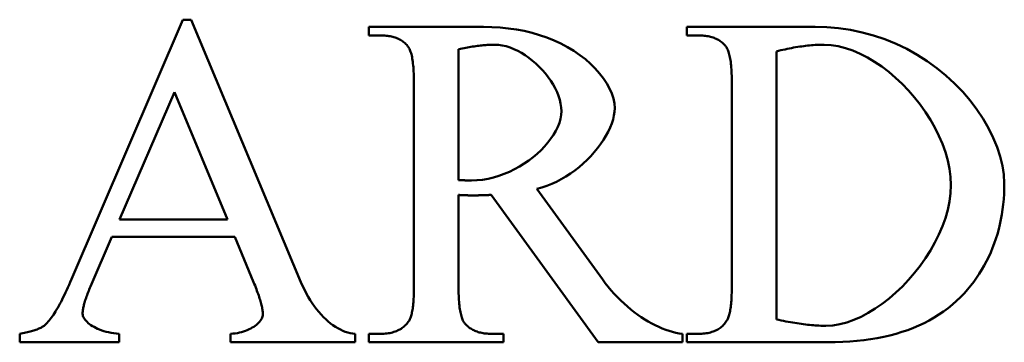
# Model space of a CAD drawing. Header units: millimetres. Extents: x 163 to 2699, y 224 to 730.
# Tile 44 of 168: x 245.87 to 250.55, y 451.15 to 452.68. Entities that reach past the tile are written whole.
import ezdxf

# ---------------------------------------------------------------- set-up
doc = ezdxf.new("R2010")
doc.units = ezdxf.units.MM
doc.layers.add('可見 (ISO)', color=7, linetype='Continuous', lineweight=50)

msp = doc.modelspace()

# ---------------------------------------------------------------- linework, layer by layer
at = {"layer": '可見 (ISO)'}
for p, q in [((246.1124, 451.4461), (246.6418, 452.6802)), ((246.6418, 452.6802), (246.6811, 452.6802)), ((246.6811, 452.6802), (247.2031, 451.4327)), ((247.5254, 452.6459), (248.0708, 452.6459)), ((247.5254, 452.6055), (247.5254, 452.6459)), ((249.0365, 452.6459), (249.6467, 452.6459)), ((249.0365, 452.6055), (249.0365, 452.6459)), ((247.5818, 452.6055), (247.5254, 452.6055)), ((249.0928, 452.6055), (249.0365, 452.6055)), ((247.9519, 452.5405), (247.9519, 451.9167)), ((249.4629, 452.5295), (249.4629, 451.255)), ((247.7399, 451.4118), (247.7399, 452.38)), ((249.2509, 451.4118), (249.2509, 452.38)), ((246.6014, 452.3358), (246.3404, 451.7292)), ((246.8539, 451.7292), (246.6014, 452.3358)), ((248.3244, 451.8763), (248.6357, 451.4461)), ((247.9519, 451.8469), (247.9519, 451.4118)), ((248.6161, 451.1459), (248.1075, 451.8469)), ((246.3404, 451.7292), (246.8539, 451.7292)), ((246.3048, 451.6471), (246.2031, 451.4118)), ((246.8882, 451.6471), (246.3048, 451.6471)), ((246.9776, 451.4327), (246.8882, 451.6471)), ((245.8661, 451.1459), (245.8661, 451.1863)), ((246.3392, 451.1863), (246.3392, 451.1459)), ((246.8686, 451.1459), (246.8686, 451.1863)), ((247.4605, 451.1863), (247.4605, 451.1459)), ((247.5254, 451.1863), (247.5818, 451.1863)), ((247.5254, 451.1459), (247.5254, 451.1863)), ((248.1075, 451.1863), (248.1664, 451.1863)), ((248.1664, 451.1863), (248.1664, 451.1459)), ((249.0168, 451.1863), (249.0168, 451.1459)), ((249.0365, 451.1863), (249.0928, 451.1863)), ((249.0365, 451.1459), (249.0365, 451.1863)), ((246.3392, 451.1459), (245.8661, 451.1459)), ((247.4605, 451.1459), (246.8686, 451.1459)), ((248.1664, 451.1459), (247.5254, 451.1459)), ((249.0168, 451.1459), (248.6161, 451.1459)), ((249.7068, 451.1459), (249.0365, 451.1459))]:
    msp.add_line(p, q, dxfattribs=at)
at = {"layer": '可見 (ISO)', "flags": 128}
for points in [[(248.0708, 452.6459), (248.1105, 452.6452), (248.1498, 452.6429), (248.1887, 452.639), (248.227, 452.6336), (248.2646, 452.6264), (248.3015, 452.6176), (248.3375, 452.6072), (248.3725, 452.5951), (248.4063, 452.5815), (248.439, 452.5663), (248.4703, 452.5496), (248.5001, 452.5315), (248.5283, 452.5122), (248.5548, 452.4917), (248.5794, 452.4702), (248.602, 452.4478), (248.6225, 452.4246), (248.6407, 452.401), (248.6565, 452.377), (248.6698, 452.3528), (248.6804, 452.3288), (248.6882, 452.3051), (248.6929, 452.2821), (248.6945, 452.2599)], [(249.6467, 452.6459), (249.7028, 452.6443), (249.7589, 452.6394), (249.8149, 452.6312), (249.8703, 452.6197), (249.925, 452.6049), (249.9788, 452.5868), (250.0315, 452.5655), (250.0827, 452.5411), (250.1323, 452.5137), (250.18, 452.4834), (250.2257, 452.4504), (250.2691, 452.4149), (250.3101, 452.3771), (250.3484, 452.3374), (250.3839, 452.2958), (250.4163, 452.2529), (250.4455, 452.2088), (250.4713, 452.164), (250.4936, 452.1189), (250.5122, 452.0738), (250.5269, 452.0292), (250.5376, 451.9856), (250.5441, 451.9434), (250.5463, 451.9032)], [(247.7092, 452.5564), (247.7056, 452.5604), (247.7018, 452.5643), (247.6979, 452.5679), (247.6938, 452.5714), (247.6896, 452.5747), (247.6852, 452.5779), (247.6807, 452.5809), (247.676, 452.5837), (247.6712, 452.5863), (247.6663, 452.5888), (247.6612, 452.5911), (247.6559, 452.5932), (247.6506, 452.5952), (247.645, 452.5969), (247.6394, 452.5986), (247.6335, 452.6), (247.6276, 452.6013), (247.6215, 452.6024), (247.6152, 452.6033), (247.6088, 452.6041), (247.6023, 452.6047), (247.5956, 452.6051), (247.5888, 452.6054), (247.5818, 452.6055)], [(249.2203, 452.5564), (249.2166, 452.5604), (249.2128, 452.5643), (249.2089, 452.5679), (249.2048, 452.5714), (249.2006, 452.5747), (249.1962, 452.5779), (249.1917, 452.5809), (249.1871, 452.5837), (249.1822, 452.5863), (249.1773, 452.5888), (249.1722, 452.5911), (249.167, 452.5932), (249.1616, 452.5952), (249.1561, 452.5969), (249.1504, 452.5986), (249.1446, 452.6), (249.1386, 452.6013), (249.1325, 452.6024), (249.1263, 452.6033), (249.1199, 452.6041), (249.1133, 452.6047), (249.1066, 452.6051), (249.0998, 452.6054), (249.0928, 452.6055)], [(247.7399, 452.38), (247.7398, 452.3916), (247.7397, 452.4029), (247.7394, 452.4138), (247.739, 452.4244), (247.7386, 452.4345), (247.738, 452.4443), (247.7373, 452.4537), (247.7365, 452.4628), (247.7356, 452.4714), (247.7346, 452.4797), (247.7334, 452.4876), (247.7322, 452.4952), (247.7309, 452.5023), (247.7295, 452.5091), (247.7279, 452.5155), (247.7263, 452.5216), (247.7245, 452.5272), (247.7227, 452.5325), (247.7207, 452.5375), (247.7186, 452.542), (247.7164, 452.5462), (247.7141, 452.55), (247.7117, 452.5534), (247.7092, 452.5564)], [(248.1235, 452.5613), (248.1181, 452.5613), (248.1125, 452.5612), (248.1068, 452.561), (248.101, 452.5608), (248.095, 452.5604), (248.0888, 452.56), (248.0825, 452.5596), (248.0761, 452.559), (248.0695, 452.5584), (248.0627, 452.5577), (248.0558, 452.557), (248.0487, 452.5561), (248.0415, 452.5552), (248.0341, 452.5542), (248.0266, 452.5532), (248.0189, 452.5521), (248.0111, 452.5509), (248.0031, 452.5496), (247.9949, 452.5483), (247.9866, 452.5469), (247.9782, 452.5454), (247.9696, 452.5438), (247.9608, 452.5422), (247.9519, 452.5405)], [(248.4409, 452.2452), (248.44, 452.2629), (248.4374, 452.281), (248.4331, 452.2992), (248.4273, 452.3175), (248.4201, 452.3358), (248.4114, 452.354), (248.4015, 452.372), (248.3904, 452.3898), (248.3782, 452.4071), (248.365, 452.424), (248.3509, 452.4404), (248.3359, 452.4561), (248.3202, 452.4711), (248.3038, 452.4852), (248.2869, 452.4985), (248.2695, 452.5107), (248.2517, 452.5218), (248.2335, 452.5318), (248.2152, 452.5404), (248.1968, 452.5477), (248.1783, 452.5535), (248.1598, 452.5578), (248.1415, 452.5604), (248.1235, 452.5613)], [(249.2509, 452.38), (249.2509, 452.3915), (249.2507, 452.4027), (249.2504, 452.4136), (249.2501, 452.424), (249.2496, 452.4341), (249.249, 452.4438), (249.2483, 452.4532), (249.2475, 452.4622), (249.2466, 452.4708), (249.2456, 452.4791), (249.2445, 452.487), (249.2433, 452.4945), (249.2419, 452.5017), (249.2405, 452.5085), (249.2389, 452.515), (249.2373, 452.521), (249.2355, 452.5267), (249.2337, 452.5321), (249.2317, 452.5371), (249.2296, 452.5417), (249.2275, 452.5459), (249.2252, 452.5498), (249.2228, 452.5533), (249.2203, 452.5564)], [(249.6896, 452.5613), (249.6813, 452.5613), (249.6729, 452.5611), (249.6644, 452.5608), (249.6558, 452.5605), (249.6471, 452.56), (249.6382, 452.5593), (249.6293, 452.5586), (249.6203, 452.5578), (249.6112, 452.5569), (249.602, 452.5558), (249.5927, 452.5546), (249.5833, 452.5534), (249.5738, 452.552), (249.5642, 452.5505), (249.5545, 452.5489), (249.5448, 452.5472), (249.5349, 452.5453), (249.5249, 452.5434), (249.5148, 452.5414), (249.5046, 452.5392), (249.4943, 452.5369), (249.484, 452.5346), (249.4735, 452.5321), (249.4629, 452.5295)], [(250.2926, 451.8934), (250.2909, 451.9324), (250.2858, 451.9717), (250.2775, 452.0112), (250.2663, 452.0506), (250.2523, 452.0898), (250.2356, 452.1286), (250.2165, 452.1669), (250.1951, 452.2044), (250.1716, 452.241), (250.1462, 452.2766), (250.1191, 452.3108), (250.0904, 452.3437), (250.0603, 452.3749), (250.029, 452.4043), (249.9967, 452.4318), (249.9636, 452.4571), (249.9298, 452.4801), (249.8955, 452.5006), (249.8609, 452.5184), (249.8262, 452.5334), (249.7915, 452.5454), (249.7571, 452.5541), (249.7231, 452.5595), (249.6896, 452.5613)], [(248.0132, 451.9155), (248.0397, 451.9165), (248.0661, 451.9193), (248.0924, 451.9238), (248.1185, 451.93), (248.1442, 451.9377), (248.1694, 451.9468), (248.1942, 451.9574), (248.2183, 451.9691), (248.2417, 451.982), (248.2642, 451.9959), (248.2859, 452.0108), (248.3065, 452.0266), (248.3261, 452.043), (248.3444, 452.0602), (248.3614, 452.0778), (248.3771, 452.096), (248.3913, 452.1144), (248.4039, 452.1332), (248.4148, 452.152), (248.4239, 452.171), (248.4312, 452.1898), (248.4365, 452.2086), (248.4398, 452.227), (248.4409, 452.2452)], [(248.6945, 452.2599), (248.6936, 452.2422), (248.6909, 452.224), (248.6864, 452.2053), (248.6803, 452.1863), (248.6726, 452.1669), (248.6634, 452.1474), (248.6528, 452.1277), (248.6408, 452.1081), (248.6275, 452.0886), (248.613, 452.0693), (248.5974, 452.0504), (248.5807, 452.0318), (248.563, 452.0137), (248.5445, 451.9962), (248.525, 451.9795), (248.5048, 451.9635), (248.4839, 451.9484), (248.4624, 451.9343), (248.4403, 451.9213), (248.4178, 451.9096), (248.3949, 451.8991), (248.3716, 451.8899), (248.3481, 451.8823), (248.3244, 451.8763)], [(247.9519, 451.9167), (247.9545, 451.9167), (247.9573, 451.9167), (247.9601, 451.9167), (247.963, 451.9166), (247.9659, 451.9166), (247.9689, 451.9165), (247.9719, 451.9165), (247.9749, 451.9164), (247.9779, 451.9163), (247.9808, 451.9163), (247.9838, 451.9162), (247.9867, 451.9161), (247.9895, 451.916), (247.9923, 451.916), (247.995, 451.9159), (247.9976, 451.9158), (248, 451.9158), (248.0024, 451.9157), (248.0046, 451.9156), (248.0067, 451.9156), (248.0086, 451.9156), (248.0103, 451.9155), (248.0118, 451.9155), (248.0132, 451.9155)], [(249.6982, 451.2243), (249.7306, 451.2262), (249.7637, 451.2316), (249.7973, 451.2404), (249.8312, 451.2524), (249.8652, 451.2675), (249.8991, 451.2854), (249.9329, 451.3061), (249.9661, 451.3292), (249.9988, 451.3546), (250.0307, 451.3822), (250.0617, 451.4117), (250.0914, 451.4431), (250.1199, 451.476), (250.1468, 451.5104), (250.1721, 451.546), (250.1954, 451.5827), (250.2167, 451.6203), (250.2357, 451.6586), (250.2523, 451.6975), (250.2663, 451.7367), (250.2775, 451.776), (250.2858, 451.8154), (250.2909, 451.8546), (250.2926, 451.8934)], [(250.5463, 451.9032), (250.5459, 451.8774), (250.5449, 451.8519), (250.5433, 451.8267), (250.541, 451.8019), (250.538, 451.7775), (250.5344, 451.7534), (250.5301, 451.7296), (250.5252, 451.7062), (250.5195, 451.6832), (250.5133, 451.6605), (250.5064, 451.6382), (250.4988, 451.6162), (250.4905, 451.5946), (250.4816, 451.5733), (250.4721, 451.5524), (250.4618, 451.5318), (250.451, 451.5116), (250.4394, 451.4917), (250.4272, 451.4722), (250.4143, 451.4531), (250.4008, 451.4342), (250.3866, 451.4158), (250.3718, 451.3977), (250.3563, 451.38)], [(248.0168, 451.8444), (248.0149, 451.8444), (248.0128, 451.8445), (248.0105, 451.8445), (248.0081, 451.8445), (248.0056, 451.8446), (248.0029, 451.8446), (248.0001, 451.8447), (247.9973, 451.8448), (247.9944, 451.8449), (247.9914, 451.845), (247.9883, 451.8451), (247.9853, 451.8452), (247.9822, 451.8453), (247.9792, 451.8454), (247.9761, 451.8456), (247.9731, 451.8457), (247.9701, 451.8458), (247.9672, 451.846), (247.9644, 451.8461), (247.9616, 451.8463), (247.959, 451.8464), (247.9565, 451.8466), (247.9541, 451.8467), (247.9519, 451.8469)], [(248.1075, 451.8469), (248.1029, 451.8467), (248.0983, 451.8465), (248.0938, 451.8463), (248.0894, 451.8461), (248.085, 451.846), (248.0807, 451.8458), (248.0765, 451.8457), (248.0724, 451.8455), (248.0684, 451.8454), (248.0644, 451.8453), (248.0605, 451.8451), (248.0567, 451.845), (248.0529, 451.8449), (248.0493, 451.8449), (248.0457, 451.8448), (248.0422, 451.8447), (248.0387, 451.8446), (248.0354, 451.8446), (248.0321, 451.8445), (248.0289, 451.8445), (248.0258, 451.8445), (248.0227, 451.8444), (248.0197, 451.8444), (248.0168, 451.8444)], [(245.9874, 451.2292), (245.9922, 451.2339), (245.9969, 451.239), (246.0017, 451.2444), (246.0066, 451.2502), (246.0115, 451.2564), (246.0164, 451.263), (246.0214, 451.27), (246.0264, 451.2773), (246.0314, 451.285), (246.0365, 451.2931), (246.0417, 451.3016), (246.0469, 451.3104), (246.0521, 451.3196), (246.0574, 451.3293), (246.0627, 451.3392), (246.068, 451.3496), (246.0734, 451.3603), (246.0789, 451.3715), (246.0844, 451.383), (246.0899, 451.3948), (246.0955, 451.4071), (246.1011, 451.4197), (246.1067, 451.4327), (246.1124, 451.4461)], [(246.2031, 451.4118), (246.2, 451.4046), (246.1971, 451.3974), (246.1942, 451.3905), (246.1915, 451.3837), (246.1889, 451.377), (246.1865, 451.3705), (246.1842, 451.3642), (246.182, 451.358), (246.18, 451.352), (246.1781, 451.3462), (246.1763, 451.3405), (246.1746, 451.3349), (246.1731, 451.3295), (246.1717, 451.3243), (246.1705, 451.3192), (246.1694, 451.3143), (246.1684, 451.3096), (246.1675, 451.305), (246.1668, 451.3005), (246.1662, 451.2963), (246.1657, 451.2921), (246.1654, 451.2882), (246.1652, 451.2844), (246.1651, 451.2807)], [(247.0217, 451.2782), (247.0217, 451.2824), (247.0214, 451.2868), (247.0211, 451.2914), (247.0205, 451.2962), (247.0198, 451.3011), (247.019, 451.3063), (247.018, 451.3116), (247.0168, 451.3172), (247.0155, 451.3229), (247.0141, 451.3289), (247.0125, 451.335), (247.0107, 451.3414), (247.0088, 451.3479), (247.0067, 451.3546), (247.0045, 451.3615), (247.0021, 451.3687), (246.9996, 451.376), (246.9969, 451.3835), (246.9941, 451.3912), (246.9911, 451.3991), (246.988, 451.4072), (246.9847, 451.4155), (246.9812, 451.424), (246.9776, 451.4327)], [(247.2031, 451.4327), (247.2111, 451.4141), (247.2196, 451.3963), (247.2284, 451.3791), (247.2375, 451.3625), (247.247, 451.3466), (247.2568, 451.3314), (247.2669, 451.317), (247.2772, 451.3032), (247.2878, 451.2901), (247.2986, 451.2778), (247.3096, 451.2661), (247.3208, 451.2553), (247.3321, 451.2452), (247.3436, 451.2358), (247.3551, 451.2272), (247.3668, 451.2194), (247.3785, 451.2124), (247.3903, 451.2062), (247.4021, 451.2008), (247.4138, 451.1962), (247.4256, 451.1925), (247.4373, 451.1896), (247.4489, 451.1875), (247.4605, 451.1863)], [(247.7166, 451.2488), (247.7185, 451.2519), (247.7203, 451.2552), (247.7221, 451.2589), (247.7237, 451.2629), (247.7253, 451.2672), (247.7268, 451.2719), (247.7282, 451.2769), (247.7295, 451.2822), (247.7308, 451.2878), (247.732, 451.2938), (247.7331, 451.3001), (247.7341, 451.3067), (247.735, 451.3137), (247.7358, 451.321), (247.7366, 451.3286), (247.7373, 451.3365), (247.7379, 451.3448), (247.7384, 451.3534), (247.7389, 451.3623), (247.7392, 451.3716), (247.7395, 451.3811), (247.7397, 451.391), (247.7398, 451.4013), (247.7399, 451.4118)], [(247.9519, 451.4118), (247.9519, 451.4002), (247.9521, 451.3889), (247.9524, 451.378), (247.9527, 451.3674), (247.9532, 451.3573), (247.9538, 451.3475), (247.9545, 451.3381), (247.9553, 451.329), (247.9562, 451.3204), (247.9572, 451.3121), (247.9583, 451.3042), (247.9596, 451.2966), (247.9609, 451.2895), (247.9623, 451.2827), (247.9639, 451.2763), (247.9655, 451.2702), (247.9673, 451.2645), (247.9691, 451.2593), (247.9711, 451.2543), (247.9732, 451.2498), (247.9754, 451.2456), (247.9776, 451.2418), (247.98, 451.2384), (247.9825, 451.2354)], [(248.6357, 451.4461), (248.6493, 451.4279), (248.6633, 451.4101), (248.6777, 451.393), (248.6925, 451.3763), (248.7076, 451.3603), (248.723, 451.3449), (248.7387, 451.3301), (248.7547, 451.3159), (248.7709, 451.3023), (248.7872, 451.2894), (248.8037, 451.2772), (248.8203, 451.2657), (248.837, 451.2549), (248.8537, 451.2447), (248.8705, 451.2354), (248.8873, 451.2267), (248.904, 451.2189), (248.9206, 451.2118), (248.9371, 451.2055), (248.9535, 451.2), (248.9697, 451.1953), (248.9856, 451.1914), (249.0014, 451.1885), (249.0168, 451.1863)], [(249.2264, 451.2476), (249.2284, 451.2508), (249.2303, 451.2544), (249.2322, 451.2582), (249.2339, 451.2624), (249.2356, 451.2669), (249.2371, 451.2717), (249.2386, 451.2768), (249.24, 451.2822), (249.2413, 451.2879), (249.2426, 451.294), (249.2437, 451.3004), (249.2448, 451.307), (249.2458, 451.314), (249.2467, 451.3214), (249.2475, 451.329), (249.2482, 451.3369), (249.2488, 451.3452), (249.2494, 451.3538), (249.2499, 451.3627), (249.2502, 451.3719), (249.2505, 451.3814), (249.2507, 451.3912), (249.2509, 451.4014), (249.2509, 451.4118)], [(250.3563, 451.38), (250.3382, 451.3609), (250.3192, 451.3426), (250.2995, 451.3251), (250.279, 451.3084), (250.2578, 451.2926), (250.2357, 451.2776), (250.2129, 451.2633), (250.1894, 451.2499), (250.165, 451.2373), (250.1399, 451.2255), (250.114, 451.2146), (250.0873, 451.2044), (250.0599, 451.1951), (250.0316, 451.1865), (250.0026, 451.1788), (249.9729, 451.1719), (249.9423, 451.1658), (249.911, 451.1605), (249.8789, 451.1561), (249.846, 451.1524), (249.8124, 451.1496), (249.778, 451.1475), (249.7428, 451.1463), (249.7068, 451.1459)], [(246.1651, 451.2807), (246.1655, 451.2763), (246.1665, 451.2718), (246.1682, 451.2671), (246.1705, 451.2623), (246.1735, 451.2574), (246.1772, 451.2525), (246.1814, 451.2476), (246.1863, 451.2426), (246.1918, 451.2377), (246.1978, 451.2328), (246.2045, 451.2281), (246.2117, 451.2234), (246.2195, 451.2189), (246.2278, 451.2145), (246.2367, 451.2104), (246.2461, 451.2064), (246.256, 451.2028), (246.2665, 451.1994), (246.2774, 451.1963), (246.2888, 451.1935), (246.3007, 451.1911), (246.3131, 451.1891), (246.3259, 451.1875), (246.3392, 451.1863)], [(246.8686, 451.1863), (246.8796, 451.1872), (246.8904, 451.1885), (246.9008, 451.1902), (246.911, 451.1923), (246.9208, 451.1948), (246.9302, 451.1976), (246.9393, 451.2007), (246.948, 451.2042), (246.9563, 451.2079), (246.9642, 451.2118), (246.9717, 451.216), (246.9787, 451.2203), (246.9852, 451.2249), (246.9913, 451.2295), (246.9969, 451.2343), (247.0019, 451.2392), (247.0064, 451.2441), (247.0104, 451.2491), (247.0138, 451.254), (247.0166, 451.259), (247.0188, 451.2639), (247.0204, 451.2688), (247.0214, 451.2736), (247.0217, 451.2782)], [(245.8661, 451.1863), (245.8739, 451.1878), (245.8814, 451.1893), (245.8886, 451.1908), (245.8957, 451.1923), (245.9025, 451.1939), (245.9091, 451.1955), (245.9154, 451.1971), (245.9215, 451.1987), (245.9274, 451.2004), (245.933, 451.2021), (245.9385, 451.2039), (245.9436, 451.2056), (245.9486, 451.2074), (245.9533, 451.2093), (245.9577, 451.2111), (245.962, 451.213), (245.966, 451.2149), (245.9697, 451.2169), (245.9733, 451.2189), (245.9766, 451.2209), (245.9796, 451.2229), (245.9825, 451.225), (245.9851, 451.2271), (245.9874, 451.2292)], [(247.5818, 451.1863), (247.5896, 451.1864), (247.5972, 451.1868), (247.6045, 451.1873), (247.6118, 451.1881), (247.6188, 451.189), (247.6256, 451.1902), (247.6323, 451.1917), (247.6387, 451.1933), (247.645, 451.1951), (247.6511, 451.1972), (247.657, 451.1995), (247.6627, 451.202), (247.6682, 451.2047), (247.6735, 451.2076), (247.6787, 451.2108), (247.6836, 451.2141), (247.6884, 451.2177), (247.693, 451.2215), (247.6974, 451.2255), (247.7016, 451.2297), (247.7056, 451.2342), (247.7095, 451.2389), (247.7131, 451.2437), (247.7166, 451.2488)], [(247.9825, 451.2354), (247.9861, 451.2314), (247.9898, 451.2275), (247.9936, 451.2239), (247.9976, 451.2204), (248.0017, 451.2171), (248.006, 451.2139), (248.0104, 451.2109), (248.0149, 451.2081), (248.0196, 451.2055), (248.0245, 451.203), (248.0295, 451.2007), (248.0346, 451.1986), (248.0399, 451.1966), (248.0453, 451.1948), (248.0509, 451.1932), (248.0566, 451.1918), (248.0625, 451.1905), (248.0685, 451.1894), (248.0746, 451.1885), (248.0809, 451.1877), (248.0874, 451.1871), (248.0939, 451.1867), (248.1007, 451.1864), (248.1075, 451.1863)], [(249.0928, 451.1863), (249.1006, 451.1864), (249.1082, 451.1868), (249.1156, 451.1873), (249.1227, 451.188), (249.1298, 451.189), (249.1366, 451.1902), (249.1432, 451.1915), (249.1496, 451.1931), (249.1558, 451.195), (249.1619, 451.197), (249.1677, 451.1992), (249.1734, 451.2017), (249.1789, 451.2043), (249.1842, 451.2072), (249.1892, 451.2103), (249.1941, 451.2136), (249.1988, 451.2171), (249.2034, 451.2208), (249.2077, 451.2247), (249.2118, 451.2289), (249.2157, 451.2332), (249.2195, 451.2378), (249.223, 451.2426), (249.2264, 451.2476)], [(249.4629, 451.255), (249.4745, 451.2525), (249.4859, 451.2501), (249.4972, 451.2478), (249.5083, 451.2456), (249.5192, 451.2435), (249.53, 451.2416), (249.5407, 451.2397), (249.5512, 451.2379), (249.5615, 451.2363), (249.5717, 451.2348), (249.5817, 451.2333), (249.5916, 451.232), (249.6013, 451.2308), (249.6109, 451.2296), (249.6203, 451.2286), (249.6296, 451.2277), (249.6387, 451.2269), (249.6477, 451.2262), (249.6565, 451.2257), (249.6651, 451.2252), (249.6736, 451.2248), (249.682, 451.2245), (249.6902, 451.2244), (249.6982, 451.2243)]]:
    msp.add_lwpolyline(points, dxfattribs=at)

doc.saveas('drawing.dxf')
